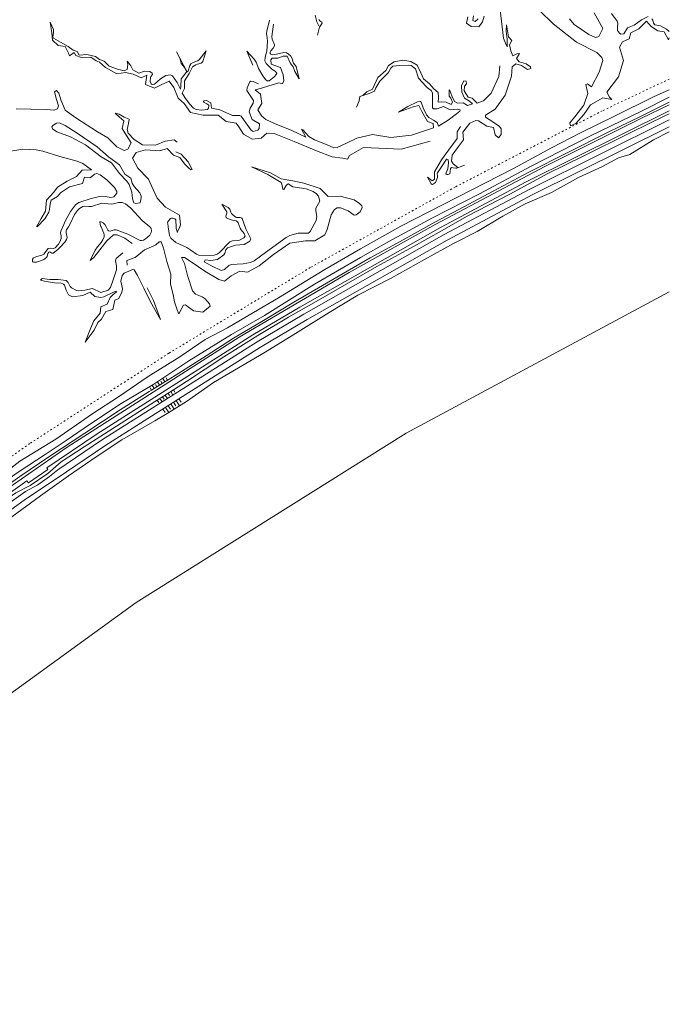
# Model space of a CAD drawing. Header units: metres. Extents: x 64961 to 73789, y 403835 to 410663.
# Tile 105 of 135: x 73382 to 73789, y 404513 to 405130. Entities that reach past the tile are written whole.
import ezdxf

# ---------------------------------------------------------------- set-up
doc = ezdxf.new("R2010")
doc.units = ezdxf.units.M
doc.linetypes.add('PERCEELGRENS', pattern=[2.5, 1, -1.5])
for name, color, linetype, lineweight in [('B-GEO-OG-GRENS_perceel-G', 253, 'PERCEELGRENS', 0), ('B-GEO-OG-GRENS_prov-G', 253, 'PROVINCIEGRENS', 0), ('B-GEO-OG-OVLIJNOBJ-G', 253, 'Continuous', 0)]:
    doc.layers.add(name, color=color, linetype=linetype, lineweight=lineweight)
doc.styles.add('WZE-na', font='isocp.shx')
doc.linetypes.add('PROVINCIEGRENS', pattern='A,2.5,-1,["|",WZE-na,S=1.65,R=0,X=-0.25,Y=-0.9],-1', length=4.5)

msp = doc.modelspace()

# ---------------------------------------------------------------- linework, layer by layer
at = {"layer": 'B-GEO-OG-GRENS_perceel-G'}
msp.add_lwpolyline([(73789.268, 405092.666), (73747.2, 405072.75), (73654.88, 405024.97), (73563.94, 404974.48), (73475.16, 404920.75), (73387.86, 404864.08), (73302.86, 404804.64), (73218.93, 404741.77), (73138.23, 404677.05), (73059.47, 404609.21), (72982.58, 404538.56), (72908.39, 404465.54), (72836.88, 404390.37)], dxfattribs=at)
at = {"layer": 'B-GEO-OG-GRENS_prov-G'}
msp.add_lwpolyline([(72756.74, 404107.11), (72858.81, 404234.31), (72994.11, 404381.54), (73138.97, 404519.38), (73292.73, 404647.22), (73454.71, 404764.48), (73624.17, 404870.62), (73789.268, 404959.236)], dxfattribs=at)
at = {"layer": 'B-GEO-OG-OVLIJNOBJ-G'}
for points in [[(73682.864, 405137.632), (73684.424, 405125.312), (73685.144, 405118.24), (73686.848, 405114.112), (73687.576, 405112.832), (73687.456, 405117.728), (73686.888, 405122.592), (73687.064, 405126.688), (73688.344, 405119.2), (73690.392, 405116.864), (73689.04, 405114.048), (73689.808, 405110.368), (73691.112, 405107.264), (73693.496, 405108.48), (73695.144, 405108.64), (73693.44, 405105.632), (73695.128, 405103.424), (73699.416, 405102.272), (73702.216, 405100.235), (73702.448, 405099.264), (73700.368, 405098.656), (73696.512, 405101.184), (73692.936, 405102.144), (73690.6, 405100.224), (73690.248, 405094.528), (73686.208, 405082.592), (73679.888, 405073.728), (73673.816, 405069.952), (73673.832, 405068.768), (73678.432, 405065.888), (73682.664, 405062.912), (73683.698, 405061.461), (73683.656, 405057.856), (73682.152, 405055.904), (73679.904, 405057.76), (73678.912, 405062.304), (73674.696, 405063.136), (73669.472, 405066.56), (73667.76, 405066.622), (73664.184, 405065.056), (73659.712, 405059.328), (73660.168, 405054.624), (73657, 405050.304), (73653.064, 405044.992), (73652.597, 405041.138), (73653.616, 405039.552), (73656.496, 405037.28)], [(73789.268, 405118.508), (73788.672, 405117.184), (73785.992, 405122.208), (73782.096, 405122.944), (73777.88, 405125.696), (73774.84, 405129.024), (73770.12, 405124.128), (73765.12, 405121.696), (73764.12, 405117.824), (73759.96, 405116.064), (73758.008, 405112.704), (73760.424, 405104.256), (73757.4, 405094.112), (73750.064, 405084.448), (73751.624, 405081.216), (73753.136, 405079.808), (73747.624, 405080.832), (73739.792, 405076.448), (73735.712, 405070.368), (73730.56, 405064.864), (73727.32, 405063.392), (73726.832, 405065.152), (73729.88, 405068.96), (73735.592, 405076.224), (73738.176, 405083.52), (73736.976, 405089.28), (73737.928, 405089.76), (73740.4, 405087.872), (73745.248, 405097.024), (73747.576, 405104.256), (73746.961, 405106.109), (73743.776, 405109.216), (73731.04, 405115.872), (73716.312, 405127.296), (73707.776, 405135.68)], [(73527.904, 405101.408), (73524.168, 405110.144), (73528.808, 405105.056), (73529.932, 405103.252), (73530.943, 405100.521), (73531.528, 405099.2), (73534.176, 405094.624), (73535.875, 405092.369), (73536.84, 405091.552), (73538.239, 405091.537), (73541.328, 405094.016), (73542.805, 405095.688), (73542.888, 405096.448), (73541.85, 405097.543), (73539.796, 405098.915), (73538.896, 405099.68), (73536.218, 405102.423), (73535.528, 405104.064), (73535.657, 405106.105), (73536.356, 405108.854), (73536.592, 405110.24), (73537.048, 405116.384), (73536.877, 405118.476), (73536.526, 405121.26), (73536.672, 405122.624), (73538.376, 405129.472)], [(73567.12, 405132.608), (73568.056, 405128.448), (73569.312, 405126.08)], [(73569.304, 405130.08), (73569.897, 405129.219), (73571.237, 405128.237), (73571.4, 405127.712), (73569.672, 405125.152), (73568.44, 405120.096)], [(73673.176, 405132), (73672.128, 405128.512), (73669.736, 405125.408), (73664.856, 405125.536), (73662, 405127.776), (73662.848, 405131.68)], [(73666.336, 405132.384), (73665.872, 405129.376), (73667.424, 405128.768), (73669.376, 405130.368)], [(73726.613, 405130.357), (73729.592, 405126.912), (73738.816, 405120.64), (73742.939, 405118.645), (73744.968, 405119.296), (73747.616, 405124.384), (73742.032, 405134.112)], [(73752.92, 405133.728), (73756.568, 405128.896), (73756.908, 405127.697), (73756.655, 405125.054), (73756.792, 405123.104), (73757.984, 405121.376), (73758.878, 405120.892), (73760.768, 405121.024), (73763.048, 405124.832), (73767.272, 405126.496), (73771.784, 405129.792), (73775.92, 405131.808)], [(73778.256, 405130.432), (73778.842, 405129.619), (73779.438, 405127.711), (73780.248, 405126.656), (73783.664, 405126.016), (73787.496, 405124), (73789.268, 405122.443)], [(73639.144, 405053.696), (73620.896, 405048.768), (73597.328, 405049.824), (73588.624, 405044.672), (73587.392, 405042.368), (73584.192, 405042.976), (73577.64, 405043.872), (73567.864, 405047.68), (73553.944, 405053.568), (73541.256, 405058.496), (73536.688, 405058.816), (73533.128, 405055.648), (73527.496, 405055.072), (73522.072, 405058.016), (73519.128, 405062.72), (73517.544, 405064.96), (73511.184, 405066.048), (73506.064, 405070.048), (73501.472, 405070.08), (73496.776, 405069.92), (73488.848, 405071.616), (73484.8, 405077.344), (73481.136, 405080.736), (73478.296, 405087.264), (73475.36, 405091.296), (73470.312, 405088.992), (73466.248, 405086.848), (73460.608, 405089.184), (73461.384, 405095.008), (73457.856, 405093.344), (73452.76, 405095.616), (73447.984, 405096.672), (73442.568, 405095.84), (73435.432, 405099.808), (73431.744, 405103.328), (73429.56, 405104.096), (73426.264, 405106.336), (73420.424, 405106.144), (73416.768, 405107.424), (73415.696, 405109.408), (73412.912, 405107.168), (73412.336, 405108.864), (73410.04, 405113.088), (73405.8, 405113.728), (73402.168, 405117.024), (73401.68, 405121.536), (73400.832, 405128.384), (73402.872, 405123.68), (73402.853, 405121.778), (73402.357, 405119.204)], [(73540.952, 405127.072), (73539.808, 405119.424), (73540.076, 405117.6), (73541.188, 405115.233), (73541.544, 405114.048), (73541.474, 405113.385), (73540.624, 405112.056), (73539.129, 405110.311), (73538.729, 405109.466), (73538.858, 405108.651), (73539.192, 405108.256), (73540.348, 405107.772), (73542.728, 405108.224), (73547.376, 405109.376), (73548.991, 405109.052), (73550.016, 405108.538), (73551.84, 405106.912), (73552.573, 405105.527), (73553.078, 405103.609), (73553.456, 405102.72), (73555.04, 405100.48), (73557.016, 405092.832), (73554.232, 405097.408), (73553.248, 405100.416), (73551.248, 405102.848), (73549.52, 405107.008), (73546.872, 405107.008), (73543.568, 405105.792), (73540.032, 405105.76), (73539.164, 405104.745), (73539.32, 405101.952), (73545.248, 405099.936), (73546.952, 405095.2), (73547.465, 405091.469), (73546.512, 405089.728), (73544.312, 405090.272), (73537.88, 405088.384), (73533.368, 405087.04), (73529.416, 405085.952), (73532.816, 405083.168), (73533.608, 405077.408), (73530.968, 405073.28), (73533.304, 405069.6), (73536.117, 405067.376), (73541.936, 405064.672), (73552.056, 405060.512), (73561.096, 405056.288), (73558.472, 405061.216), (73559.336, 405060.8), (73563.04, 405056.64)], [(73402.357, 405119.204), (73402.896, 405118.336), (73407.264, 405115.808), (73411.976, 405113.12), (73415.112, 405110.72), (73417.72, 405109.856), (73418.992, 405107.68), (73423.656, 405107.968), (73429.256, 405106.848), (73431.68, 405104.992), (73434.52, 405103.84), (73437.696, 405100.736), (73443, 405098.912), (73447.137, 405097.773), (73449.032, 405098.72), (73449.424, 405101.76), (73449.136, 405103.968), (73449.496, 405103.52), (73451.296, 405101.024), (73452.672, 405098.368), (73456.344, 405096.32), (73459.872, 405097.696), (73463.182, 405097.415), (73464.752, 405096.448), (73464.858, 405095.569), (73463.88, 405094.328), (73463.6, 405093.696), (73463.486, 405091.045), (73464.024, 405089.76), (73464.717, 405089.248), (73466.296, 405089.376), (73469.872, 405092.736), (73473.296, 405094.88), (73476.249, 405095.387), (73477.56, 405094.752), (73480.472, 405090.464), (73482.456, 405086.304), (73482.632, 405088.064), (73483, 405092.8), (73486.04, 405096.864), (73486.464, 405097.408), (73485.072, 405099.904), (73483, 405102.336), (73482.056, 405105.664), (73480.08, 405109.824), (73486.584, 405097.376), (73486.86, 405097.088), (73487.041, 405097.144), (73487.395, 405097.721), (73488.451, 405101.093)], [(73488.451, 405101.093), (73489.008, 405102.272), (73490.508, 405103.028), (73493.209, 405103.979), (73494.248, 405104.8), (73498.592, 405110.336), (73496.504, 405103.744), (73495.487, 405102.682), (73493.27, 405101.992), (73492.232, 405101.568), (73490.136, 405100.224), (73487.984, 405096.224), (73485.12, 405091.456), (73485.104, 405086.656), (73483.56, 405083.744), (73485.184, 405080.992), (73488.12, 405077.216), (73490.608, 405074.464), (73492.3, 405073.595), (73495.912, 405073.088), (73499.488, 405073.536), (73500.101, 405074.346), (73500.192, 405076.288), (73499.113, 405077.069), (73496.973, 405078.072), (73496.848, 405078.592), (73497.376, 405079.04), (73498.768, 405079.29), (73501.536, 405077.824), (73501.992, 405074.304), (73507.224, 405073.44), (73515.24, 405069.856), (73517.147, 405069.773), (73519.729, 405069.902), (73520.672, 405069.312), (73523.504, 405065.248), (73526.84, 405060.576), (73528.063, 405059.856), (73531.096, 405060.512), (73531.984, 405061.744), (73532.112, 405064.576), (73527.552, 405067.328), (73525.56, 405072.16), (73526.173, 405074.507), (73528.018, 405077.639), (73528.344, 405079.2), (73524.176, 405085.408), (73524.33, 405087.182), (73525.952, 405090.88), (73526.487, 405091.258)], [(73563.04, 405056.64), (73566.616, 405054.656), (73574.624, 405051.424), (73578.8, 405049.636), (73580.824, 405049.728), (73587.008, 405052.672), (73593.168, 405055.68), (73603.104, 405057.92), (73614.592, 405056), (73627.392, 405057.568), (73641.216, 405062.176), (73641.04, 405064.864), (73637.472, 405066.048), (73633.96, 405072.224), (73631.976, 405076.16), (73628.576, 405075.328), (73619.368, 405071.84), (73625.224, 405075.552), (73631.336, 405078.4), (73632.883, 405078.504), (73633.552, 405078.08), (73634.888, 405074.688), (73636.788, 405070.245), (73638.344, 405068.576), (73641.232, 405066.88), (73643.608, 405065.472), (73644.52, 405063.04), (73650.416, 405066.784), (73655.624, 405070.912), (73657.779, 405072.531), (73658.008, 405073.312), (73656.376, 405073.824), (73651.792, 405073.376), (73647.544, 405075.552), (73643.632, 405074.08), (73641.241, 405074.033), (73640.616, 405074.656), (73640.68, 405078.56), (73640.728, 405084.032), (73639.881, 405085.582), (73637.609, 405087.108), (73636.576, 405087.936), (73631.792, 405093.312), (73629.912, 405099.136), (73627.224, 405101.064), (73625.68, 405101.408), (73619.904, 405101.248), (73615.792, 405100.704), (73614.461, 405099.476), (73613.319, 405097.251)], [(73596.959, 405082.293), (73599.4, 405084.64), (73602.952, 405086.4), (73606.448, 405093.632), (73611.424, 405098.016), (73613.056, 405101.12), (73616.528, 405103.52), (73622.12, 405104.576), (73627.04, 405103.584), (73631.128, 405101.344), (73633.296, 405096.64), (73634.912, 405092.864), (73638.752, 405089.664), (73641.552, 405086.464), (73644.192, 405084.192), (73644.408, 405081.152), (73644.288, 405078.24), (73646.072, 405078.432), (73649.192, 405078.24), (73652.344, 405076.64), (73653.256, 405078.144), (73652.232, 405080.576), (73651.112, 405081.984), (73651.184, 405085.888), (73651.624, 405085.536), (73652.72, 405082.048), (73654.392, 405078.688), (73656.248, 405077.536), (73659.848, 405077.664), (73662.608, 405076.16), (73665.824, 405077.088), (73663.84, 405078.816), (73660.792, 405080.608), (73658.992, 405084.416), (73658.872, 405088.32), (73660.392, 405091.552), (73661.736, 405091.424), (73661.92, 405089.568), (73660.816, 405088.096), (73660.432, 405085.312), (73662.952, 405081.28), (73665.616, 405080.672), (73668.64, 405077.568), (73672.64, 405078.944), (73677.384, 405083.744), (73682.304, 405094.24), (73682.92, 405100.96)], [(73613.319, 405097.251), (73612.632, 405096.256), (73607.608, 405091.36), (73605.12, 405087.136), (73604.24, 405084.96), (73600.904, 405083.68), (73597.64, 405082.496), (73596.959, 405082.293)], [(73526.487, 405091.258), (73528.07, 405091.053), (73531.445, 405089.674)], [(73361.792, 404837.792), (73381.72, 404853.152), (73404.264, 404866.944), (73427.456, 404883.04), (73443.656, 404893.344), (73462.32, 404906.08), (73482.056, 404918.528), (73497.96, 404929.44), (73511.952, 404936.64), (73528.424, 404946.4), (73544.096, 404955.456), (73573.088, 404973.28), (73595.44, 404986.272), (73620.752, 405000.416), (73691.448, 405036.672), (73715.28, 405049.632), (73733.44, 405058.976), (73755.224, 405069.568), (73779.416, 405081.408), (73789.268, 405085.996)], [(73379.432, 405074.016), (73388.64, 405073.824), (73398.472, 405073.6), (73403.022, 405073.077), (73405.28, 405073.984), (73406.06, 405075.772), (73404.656, 405079.872), (73403.52, 405084.576), (73404.632, 405085.504), (73406.104, 405083.744), (73407.448, 405079.552), (73410.176, 405073.152), (73416.872, 405068.448)], [(73464.657, 404900.721), (73465.864, 404901.44), (73487.688, 404916.032), (73514.56, 404932.448), (73535.168, 404944.32), (73566.632, 404964.064), (73595.496, 404980.864), (73613.28, 404990.816), (73640.576, 405005.568), (73670.16, 405020.672), (73702.6, 405038.144), (73739.872, 405057.056), (73772.128, 405072.768), (73789.268, 405081.277)], [(73596.959, 405082.293), (73594.96, 405081.696), (73594.544, 405079.04), (73592.984, 405074.944)], [(73596.904, 405082.24), (73596.959, 405082.293)], [(73789.268, 405076.482), (73771.704, 405068.064), (73711.064, 405037.792), (73642.816, 405001.696), (73588.272, 404971.296), (73561.04, 404955.392), (73519.336, 404930.752), (73411.464, 404861.824), (73358.224, 404825.024), (73231.53, 404732.537)], [(73471.043, 404901.831), (73479.072, 404906.816), (73498.64, 404919.2), (73515.768, 404930.112), (73534.512, 404941.216), (73553.64, 404952.832), (73580.52, 404968.544), (73601.504, 404980.512), (73620.4, 404990.88), (73642.184, 405002.976), (73657.08, 405010.784), (73678.712, 405022.368), (73700.648, 405034.048), (73750.4, 405059.136), (73771.688, 405069.376), (73789.268, 405078.197)], [(73789.268, 405072.717), (73699.488, 405028.192), (73645.68, 404999.552), (73557.336, 404949.568), (73528, 404932.256), (73430.152, 404870.304), (73398.656, 404848.992), (73399.32, 404847.968), (73387.2, 404839.52), (73386.104, 404840.864), (73344.592, 404811.328), (73240.28, 404735.456), (73238.688, 404734.272), (73233.84, 404730.487)], [(73416.872, 405068.448), (73430.48, 405059.488), (73436.888, 405055.744), (73442.504, 405050.176), (73447.107, 405047.879), (73449.408, 405048.64), (73451.648, 405052.736), (73448.624, 405057.344), (73445.888, 405061.568), (73446.888, 405066.464), (73443.952, 405069.056), (73441.464, 405071.232), (73443.944, 405070.656), (73447.136, 405068.736), (73450.392, 405067.424), (73449.92, 405064.8), (73449.104, 405061.088), (73449.619, 405058.805), (73453.352, 405054.848), (73458.656, 405051.52), (73466.848, 405051.2), (73472.8, 405053.696), (73478.464, 405054.496), (73480.48, 405053.024)], [(73478.054, 404897.765), (73486.336, 404902.976), (73509.664, 404918.432), (73531.144, 404931.872), (73550.392, 404943.392), (73569.216, 404953.984), (73605.648, 404975.168), (73628.76, 404987.744), (73646.688, 404997.664), (73661.976, 405006.528), (73689.096, 405020.576), (73713.088, 405033.344), (73734.76, 405044.096), (73765.032, 405059.136), (73786.536, 405069.632), (73789.268, 405070.894)], [(73237.191, 404726.76), (73241.672, 404730.26), (73243.264, 404731.444), (73347.533, 404807.285), (73385.188, 404834.076), (73392.978, 404838.319), (73400.279, 404843.548), (73405.519, 404847.599), (73432.954, 404866.163), (73530.541, 404927.95), (73559.877, 404945.262), (73648.033, 404995.14), (73701.709, 405023.713), (73789.268, 405067.135)], [(73457.16, 405015.04), (73457.864, 405018.144), (73457.921, 405019.288), (73457.024, 405021.406), (73453.473, 405025.348), (73452.128, 405027.392), (73451.416, 405030.464), (73447.608, 405032.928), (73444.184, 405038.816), (73437.296, 405043.936), (73430.184, 405050.24), (73417.656, 405058.752), (73410.056, 405063.552), (73406.536, 405065.224), (73404.728, 405065.056), (73402.329, 405063.528), (73401.752, 405062.624), (73402.158, 405061.548), (73404.824, 405059.488), (73413.528, 405056.448), (73422.8, 405051.488), (73432.752, 405043.968), (73439.304, 405040.064), (73444.168, 405033.44), (73448.816, 405028.672), (73450.211, 405026.526), (73452.072, 405021.824), (73452.304, 405017.568), (73453.266, 405015.059), (73454.2, 405014.624), (73457.16, 405015.04)], [(73481.555, 404892.197), (73532.704, 404924.582), (73561.91, 404941.817), (73649.915, 404991.611), (73703.717, 405020.247), (73789.268, 405062.671)], [(73660.768, 405038.656), (73657.992, 405037.632), (73656.024, 405036.864), (73655.264, 405036.76), (73653.662, 405037.089), (73652.504, 405037.12), (73651.948, 405036.562), (73651.782, 405034.422), (73651.488, 405033.216), (73650.318, 405032.844), (73649.619, 405032.84), (73649.149, 405033.046), (73649.072, 405033.248), (73649.173, 405033.917), (73649.808, 405035.309), (73650.192, 405036.384), (73650.752, 405040.155), (73650.432, 405042.016), (73649.704, 405042.492), (73649.368, 405042.368), (73646.288, 405037.632), (73643.76, 405033.952), (73643.561, 405033.335), (73643.714, 405031.95), (73643.744, 405030.912), (73643.058, 405028.81), (73642.456, 405027.808), (73641.306, 405026.863), (73640.642, 405026.643), (73640.101, 405026.741), (73639.92, 405026.944), (73637.584, 405031.2), (73640.48, 405028.864), (73641.92, 405029.92), (73641.888, 405034.464), (73646.256, 405041.984), (73650.664, 405048.096), (73656.216, 405055.424), (73656.096, 405059.488), (73658.32, 405062.944)], [(73478.555, 404885.764), (73486.296, 404890.464), (73503.12, 404902.496), (73535.616, 404921.536), (73556.272, 404934.272), (73575.848, 404946.272), (73593.896, 404957.184), (73614.632, 404967.744), (73635.632, 404979.488), (73653.728, 404989.472), (73668.68, 404996.992), (73684.792, 405006.624), (73698.816, 405014.528), (73715.424, 405021.536), (73732.376, 405030.976), (73747.256, 405037.888), (73757.28, 405043.168), (73764.496, 405045.376), (73779.288, 405054.464), (73789.268, 405059.575)], [(73392.08, 405000), (73395.12, 405005.184), (73397.768, 405009.856), (73398.44, 405016.736), (73403.08, 405021.664), (73405.392, 405024.864), (73411.424, 405028.576), (73417.168, 405031.552), (73420.848, 405035.456), (73426.624, 405035.648), (73421.255, 405039.691), (73417.672, 405041.28), (73406.752, 405044.032), (73396.224, 405047.392), (73392.046, 405048.261), (73383.616, 405048.768), (73374.608, 405047.168)], [(73479.616, 405047.008), (73483.016, 405045.504), (73487.368, 405040.832), (73489.792, 405035.936), (73488.976, 405035.808), (73487.488, 405036.96), (73485.072, 405039.456), (73482.144, 405043.488), (73478.192, 405044.896), (73474.192, 405049.152), (73469.512, 405047.616), (73460.576, 405048.32), (73454.608, 405046.688), (73452.48, 405043.104), (73455.752, 405036.736), (73462.368, 405029.92), (73464.008, 405026.144), (73467.776, 405017.984), (73473.12, 405012.416), (73481.968, 405007.36), (73482.6, 405001.28), (73482.048, 405000)], [(73565.794, 405022.187), (73561.448, 405023.744), (73553.048, 405025.024), (73550.088, 405026.88), (73549.662, 405026.841), (73548.814, 405025.901), (73547.328, 405023.435), (73546.8, 405023.552), (73546.032, 405026.816), (73545.664, 405027.904), (73542.448, 405029.728), (73537.296, 405032.832), (73526.968, 405037.728), (73539.08, 405033.952), (73545.736, 405030.112), (73553.056, 405028.832), (73559.88, 405027.392), (73570.168, 405023.968), (73575.088, 405019.072), (73582.624, 405019.2), (73591.44, 405016.864), (73594.917, 405014.639), (73596.232, 405013.184), (73596.539, 405012.029), (73595.264, 405009.472), (73592.777, 405007.495), (73591.552, 405007.296), (73587.648, 405009.952), (73583.019, 405011.97), (73580.744, 405011.872), (73579.17, 405010.843), (73577.112, 405007.488), (73574.656, 404998.24), (73573.019, 404995.07), (73566.888, 404991.2), (73561.016, 404991.136), (73551.184, 404989.824), (73540.864, 404982.72), (73531.896, 404975.456), (73524.48, 404971.552), (73519.752, 404972.192), (73514.24, 404969.216), (73510.096, 404966.048), (73506.664, 404966.976), (73497.728, 404972.32), (73489.84, 404977.632), (73485.055, 404980.766), (73483.232, 404980.8), (73485.08, 404976.928), (73487.008, 404969.536)], [(73408.6, 405000), (73410.368, 405003.936), (73413.528, 405009.632), (73416.636, 405013.824), (73418.752, 405015.328), (73426.488, 405017.728), (73432.768, 405019.136), (73435.368, 405018.95), (73438.888, 405018.336), (73440.632, 405018.88), (73442.517, 405021.05), (73442.544, 405022.176), (73441.055, 405024.627), (73436.368, 405029.408), (73432.196, 405032.556), (73430.096, 405033.536), (73428.629, 405033.122), (73426.664, 405031.327), (73425.68, 405030.784), (73422.376, 405031.232), (73421.032, 405027.264), (73412.872, 405025.152), (73407.128, 405021.408), (73405.352, 405018.976), (73401.432, 405016.768), (73400.647, 405014.367), (73400.333, 405010.889), (73399.84, 405009.28), (73397.392, 405005.088), (73392.632, 405000)], [(73508.864, 405013.984), (73512.528, 405012.064), (73512.893, 405011.803), (73513.403, 405011.067), (73514.088, 405009.232), (73514.576, 405008.416), (73515.38, 405007.577), (73517.184, 405006.144), (73517.594, 405005.954), (73518.591, 405005.841), (73519.979, 405005.843), (73520.56, 405005.728), (73520.985, 405005.428), (73521.12, 405005.184), (73523.52, 404998.72), (73526.576, 404992.544), (73526.006, 404991.076), (73522.568, 404989.024), (73516.936, 404988.416), (73511.944, 404986.848), (73510.993, 404985.596), (73510.363, 404983.412), (73509.792, 404982.496), (73505.664, 404979.52), (73501.64, 404978.848), (73497.904, 404979.296), (73497.464, 404978.016), (73501.992, 404975.456), (73508.024, 404972.608), (73510.1, 404973.197), (73512.793, 404975.77), (73514.256, 404976.48), (73521.744, 404976.8), (73526.497, 404977.681), (73528.648, 404978.688), (73535.824, 404983.872), (73548.776, 404993.408), (73551.173, 404994.605), (73556.44, 404995.968), (73559.197, 404996.066), (73562.796, 404996.125), (73563.944, 404997.088), (73567.592, 405003.936), (73568.01, 405006.461), (73567.456, 405010.08), (73567.472, 405011.744), (73570.008, 405016.064), (73569.058, 405019.147), (73567.848, 405020.64), (73565.794, 405022.187)], [(73463.176, 405000), (73458.496, 405004.064), (73451.432, 405011.776), (73447.928, 405014.492), (73445.896, 405015.296), (73443.615, 405015.251), (73440.562, 405014.37), (73439.032, 405014.176), (73433.208, 405014.88), (73426.72, 405012.8), (73424.907, 405012.776), (73422.429, 405012.953), (73421.232, 405012.672), (73419.135, 405011.408), (73417.951, 405010.309), (73416.08, 405007.68), (73413.208, 405001.856), (73412.152, 405000)], [(73508.464, 405014.24), (73511.512, 405009.504), (73511.645, 405008.651), (73511.065, 405006.68), (73511.115, 405005.898), (73511.392, 405005.632), (73513.688, 405004.608), (73514.894, 405004.263), (73517.413, 405003.694), (73518.33, 405003.073), (73518.616, 405002.592), (73519.92, 404999.264), (73520.646, 404998.039), (73522.535, 404995.729), (73523.04, 404994.08), (73522.321, 404993.089), (73519.488, 404991.712), (73518.105, 404991.376), (73515.241, 404991.29), (73513.4, 404990.592), (73506.842, 404983.736), (73505.504, 404982.848), (73503.648, 404982.346), (73494.448, 404982.08), (73492.511, 404982.787), (73489.094, 404985.318), (73486.512, 404987.136), (73479.592, 404990.24), (73476.372, 404992.803), (73475.592, 404994.56), (73474.776, 405000)], [(73408.6, 405000), (73407.392, 404997.312), (73407.224, 404996.344), (73407.661, 404994.279), (73407.712, 404992.736), (73406.867, 404990.534), (73406.04, 404989.195), (73403.8, 404986.816), (73402.915, 404986.464), (73400.875, 404986.694), (73399.544, 404986.496), (73396.8, 404982.976), (73395.493, 404982.272), (73392.355, 404981.371), (73390.216, 404980.48), (73389.727, 404979.742), (73389.561, 404978.472), (73389.72, 404978.112), (73390.323, 404977.876), (73392.189, 404977.947), (73395.282, 404978.895), (73396.742, 404979.611), (73398.392, 404980.832), (73398.756, 404981.508), (73399.215, 404983.274), (73399.896, 404984.224), (73400.456, 404984.244), (73401.728, 404983.593), (73402.592, 404983.552), (73405.617, 404985.872), (73407.064, 404987.232), (73409.907, 404990.353), (73411.064, 404992.096), (73411.352, 404993.373), (73410.849, 404996.174), (73410.842, 404997.505), (73411.072, 404998.112), (73412.152, 405000)], [(73425.829, 404978.986), (73428.96, 404985.376), (73430.442, 404987.573), (73432.786, 404990.291), (73433.8, 404991.808), (73434.554, 404993.714), (73434.689, 404994.709), (73434.432, 404996.128), (73432.728, 405000)], [(73432.728, 405000), (73432.616, 405000.256), (73432.177, 405001.428), (73432.026, 405002.027), (73431.956, 405002.59), (73431.96, 405002.848), (73431.977, 405002.942), (73432.065, 405003.079), (73432.217, 405003.152), (73432.348, 405003.169), (73432.668, 405003.132), (73433.246, 405002.929), (73434.066, 405002.462), (73434.441, 405002.177), (73434.89, 405001.726), (73435.04, 405001.504), (73435.864, 405000)], [(73435.864, 405000), (73437.016, 404997.888), (73437.351, 404997.52), (73438.337, 404997.396), (73440.901, 404998.115), (73442.096, 404998.112), (73449.384, 404995.488), (73452.031, 404994.16), (73455.53, 404992.232), (73457.28, 404991.52), (73457.954, 404991.398), (73459.293, 404991.652), (73460.621, 404992.424), (73463.24, 404994.816), (73464.196, 404996.493), (73464.329, 404997.318), (73464.073, 404998.874), (73463.432, 404999.776), (73463.176, 405000)], [(73479.816, 405000), (73479.648, 405003.968), (73479.535, 405004.376), (73479.367, 405004.624), (73478.858, 405005.049), (73478.427, 405005.268), (73477.47, 405005.518), (73476.774, 405005.51), (73476.198, 405005.304), (73475.984, 405005.12), (73474.992, 405003.87), (73474.62, 405003.176), (73474.447, 405002.451), (73474.464, 405002.08), (73474.776, 405000)], [(73482.048, 405000), (73480.704, 404996.896), (73480.594, 404996.756), (73480.516, 404996.763), (73480.354, 404996.969), (73480.121, 404997.609), (73479.992, 404998.137), (73479.856, 404999.072), (73479.816, 405000)], [(73452.256, 404989.568), (73447.6, 404992.832), (73442.83, 404994.974), (73440.56, 404994.912), (73436.2, 404991.296), (73431.928, 404985.632), (73428.032, 404980.736), (73425.829, 404978.986)], [(73487.008, 404969.536), (73489.944, 404959.84), (73491.98, 404957.748), (73496.102, 404956.089), (73497.952, 404954.88), (73500.783, 404951.756), (73501.08, 404950.208), (73496.488, 404946.592), (73490.704, 404947.424), (73488.439, 404948.937), (73485.623, 404951.104), (73484.432, 404950.816), (73483.304, 404949.056), (73481.48, 404945.472), (73480.408, 404947.936), (73478.816, 404952.992), (73478, 404957.568), (73476.256, 404964), (73476.536, 404970.4), (73474.04, 404978.336), (73471.776, 404986.656), (73470.48, 404990.56), (73469.167, 404990.652), (73466.966, 404988.782), (73465.856, 404988.032), (73459.912, 404985.632), (73454.048, 404980.704), (73448.768, 404978.944), (73449.064, 404976.032)], [(73446.384, 404983.744), (73442.184, 404980.192), (73441.763, 404978.678), (73442.342, 404975.465), (73442.352, 404973.12), (73440.304, 404966.848), (73438.688, 404961.984), (73437.055, 404960.216), (73432.44, 404958.848), (73427.248, 404961.248), (73422.536, 404960.384), (73418.816, 404959.872), (73417.183, 404960.07), (73414.096, 404961.696), (73413.207, 404962.644), (73412.068, 404965.137), (73410.744, 404966.304), (73405.704, 404966.912), (73400.432, 404967.04), (73395.664, 404967.712), (73394.576, 404966.592), (73397.104, 404965.888), (73403.472, 404964.832), (73404.744, 404964.767), (73407.313, 404964.816), (73409.152, 404964.16), (73409.812, 404963.452), (73410.385, 404961.656), (73410.776, 404960.288), (73412.168, 404957.44), (73414.769, 404956.046), (73421.256, 404956.928), (73425.728, 404958.976), (73428.824, 404956.384), (73432.503, 404955.794), (73434.304, 404956.096), (73440.888, 404959.328), (73442.136, 404959.712), (73442.26, 404959.296), (73440.006, 404957.448), (73438.384, 404955.808), (73436.512, 404951.424), (73432.624, 404949.76), (73432.04, 404945.888), (73428.232, 404941.056), (73426.28, 404936.608), (73422.616, 404927.616), (73428.416, 404935.136), (73430.584, 404939.936), (73433.016, 404942.08)], [(73425.808, 404978.944), (73425.829, 404978.986)], [(73425.829, 404978.986), (73425.816, 404978.976)], [(73433.016, 404942.08), (73435.728, 404947.008), (73440.104, 404948.096), (73441.36, 404953.984), (73443.744, 404955.168), (73445.782, 404959.097), (73446.216, 404961.152), (73445.056, 404965.856), (73445.883, 404969.412), (73447.104, 404971.04), (73450.08, 404972.288), (73452.459, 404973.274), (73453.488, 404973.024), (73455.528, 404969.504), (73459.424, 404961.504), (73463.656, 404952.928), (73469.912, 404942.016), (73465.496, 404953.888), (73461.504, 404961.824)], [(73467.66, 404899.731), (73466.784, 404901.088)], [(73469.352, 404900.781), (73468.04, 404902.88)], [(73471.043, 404901.831), (73469.352, 404900.781)], [(73471.043, 404901.831), (73470.176, 404903.232)], [(73471.048, 404901.824), (73471.043, 404901.831)], [(73472.752, 404902.912), (73471.432, 404905.024)], [(73474.44, 404903.968), (73473.568, 404905.344)], [(73464.657, 404900.721), (73445.344, 404889.216), (73426.048, 404876.48), (73410.872, 404866.048), (73397.656, 404857.248), (73380.576, 404846.176), (73361.936, 404833.184), (73345.912, 404821.856), (73330.88, 404810.912), (73315.176, 404800.192), (73298.08, 404787.84), (73282.064, 404776.384), (73246.264, 404749.152), (73233.24, 404739.616), (73227.952, 404735.712)], [(73464.251, 404897.614), (73462.888, 404896.768), (73444.592, 404885.184), (73422.44, 404870.72), (73400.456, 404856.224), (73381.592, 404843.488), (73354.44, 404824.192), (73334.024, 404809.504), (73313.472, 404794.208), (73291.944, 404778.944), (73267.408, 404760.768), (73248.872, 404747.2), (73235.96, 404737.984), (73230.093, 404733.812)], [(73478.054, 404897.765), (73463.856, 404888.832), (73442.304, 404875.04), (73422.04, 404862.048), (73407.672, 404852.736), (73399.352, 404845.376), (73388.184, 404837.824), (73379.168, 404833.216), (73362.688, 404821.696), (73337.552, 404803.712), (73312.44, 404785.28), (73283.264, 404764.544), (73260.44, 404747.104), (73242.136, 404734.336), (73235.056, 404729.408)], [(73464.251, 404897.614), (73463.4, 404898.976)], [(73465.943, 404898.665), (73464.251, 404897.614)], [(73464.28, 404897.568), (73464.251, 404897.614)], [(73464.657, 404900.721), (73464.648, 404900.736)], [(73465.943, 404898.665), (73464.657, 404900.721)], [(73467.66, 404899.731), (73465.943, 404898.665)], [(73465.968, 404898.624), (73465.943, 404898.665)], [(73469.352, 404900.781), (73467.66, 404899.731)], [(73467.672, 404899.712), (73467.66, 404899.731)], [(73469.36, 404900.768), (73469.352, 404900.781)], [(73474.683, 404895.613), (73475.59, 404894.187)], [(73476.37, 404896.687), (73477.732, 404894.547)], [(73478.057, 404897.761), (73478.965, 404896.334)], [(73239.701, 404723.646), (73244.059, 404727.05), (73245.574, 404728.178), (73384.455, 404828.645), (73411.009, 404846.484), (73434.967, 404862.7), (73479.865, 404891.127)], [(73467.933, 404891.318), (73468.841, 404889.892)], [(73469.621, 404892.392), (73470.982, 404890.252)], [(73471.308, 404893.466), (73472.215, 404892.039)], [(73472.995, 404894.539), (73474.357, 404892.399)], [(73476.497, 404888.971), (73478.555, 404885.764)], [(73478.18, 404890.051), (73479.574, 404887.879)], [(73479.863, 404891.131), (73481.954, 404887.873)], [(73481.555, 404892.197), (73479.865, 404891.127)], [(73481.546, 404892.212), (73481.555, 404892.197)], [(73481.555, 404892.197), (73482.94, 404890.04)], [(73475.133, 404883.687), (73466.32, 404878.336), (73445.768, 404866.432), (73429.624, 404855.872), (73412.168, 404844), (73394.576, 404831.296), (73376.776, 404818.112), (73359.432, 404806.176), (73341.112, 404793.216), (73322.432, 404780.352), (73308.104, 404771.424), (73297.888, 404762.912), (73283.176, 404752.096), (73269.72, 404742.56), (73256.616, 404731.2), (73251.688, 404728.064), (73245.056, 404723.808), (73241.753, 404721.101)], [(73471.447, 404885.73), (73472.841, 404883.558)], [(73473.13, 404886.81), (73475.133, 404883.687)], [(73474.814, 404887.891), (73476.207, 404885.719)], [(73475.133, 404883.687), (73478.555, 404885.764)], [(73475.133, 404883.687), (73475.159, 404883.646)], [(73478.555, 404885.764), (73478.588, 404885.712)]]:
    msp.add_lwpolyline(points, dxfattribs=at)

doc.saveas('drawing.dxf')
